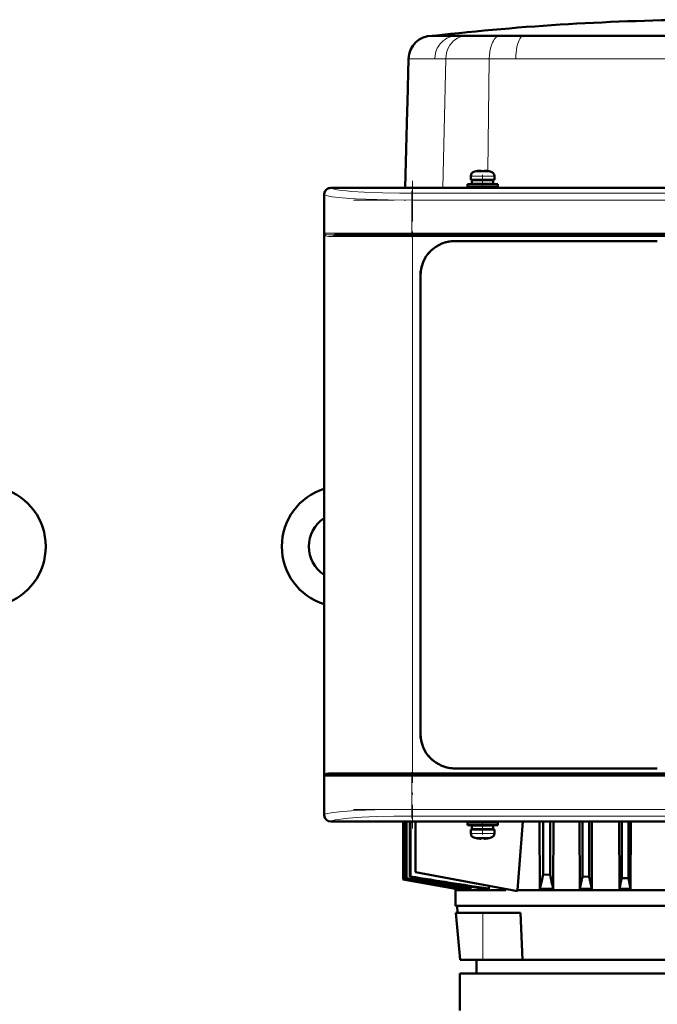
# Model space of a CAD drawing. Extents: x -1351 to 1763, y -1300 to 601.
# Tile 61 of 91: x 239 to 428, y 292 to 584. Entities that reach past the tile are written whole.
import ezdxf

# ---------------------------------------------------------------- set-up
doc = ezdxf.new("R2010")
doc.units = 0
doc.linetypes.add('DASHDOT', pattern=[18.5, 12, -3, 0.5, -3])

msp = doc.modelspace()

# ---------------------------------------------------------------- linework, layer by layer
at = {"color": 7, "lineweight": 50}
for p, q in [((361.68, 579.62), (361.13, 579.62)), ((361.64, 579.62), (361.59, 579.62)), ((441.59, 579.62), (361.64, 579.62)), ((368.52, 579.62), (361.68, 579.62)), ((371.44, 579.62), (368.52, 579.62)), ((373.59, 579.62), (371.44, 579.62)), ((375.36, 579.62), (373.59, 579.62)), ((375.38, 579.62), (375.36, 579.62)), ((381.23, 579.62), (375.38, 579.62)), ((388.26, 579.62), (381.23, 579.62)), ((409.02, 579.62), (388.26, 579.62)), ((413.27, 579.62), (409.02, 579.62)), ((441.59, 579.62), (413.27, 579.62)), ((353.8, 559.9), (354.13, 572.8)), ((353.73, 557.4), (353.8, 559.9)), ((353.13, 534.54), (353.73, 557.4)), ((372.6, 538.02), (372.6, 536.89)), ((374.18, 539.42), (374.17, 539.43)), ((375.6, 539.42), (375.6, 539.57)), ((376.6, 539.42), (376.6, 539.57)), ((378.03, 539.43), (378.02, 539.42)), ((379.6, 538.02), (379.6, 536.89)), ((331.1, 534.54), (338.95, 534.54)), ((552.08, 534.51), (331.12, 534.51)), ((338.95, 534.54), (338.96, 534.51)), ((338.95, 534.53), (343.25, 534.53)), ((343.25, 534.54), (440.95, 534.54)), ((343.25, 534.51), (343.25, 534.54)), ((371.6, 535.59), (376.1, 535.59)), ((371.6, 535.59), (371.6, 534.79)), ((371.6, 534.79), (376.1, 534.79)), ((376.1, 536.89), (372.6, 536.89)), ((372.95, 536.79), (376.1, 536.79)), ((372.95, 535.69), (372.95, 536.79)), ((372.95, 535.69), (376.1, 535.69)), ((374.1, 536.79), (374.1, 536.89)), ((374.1, 535.59), (374.1, 535.69)), ((374.1, 534.54), (374.1, 534.79)), ((376.1, 536.89), (379.6, 536.89)), ((379.25, 536.79), (376.1, 536.79)), ((379.25, 535.69), (376.1, 535.69)), ((376.1, 535.59), (380.6, 535.59)), ((376.1, 534.79), (380.6, 534.79)), ((378.1, 536.89), (378.1, 536.79)), ((378.1, 535.69), (378.1, 535.59)), ((378.1, 534.79), (378.1, 534.54)), ((379.25, 536.79), (379.25, 535.69)), ((380.6, 535.59), (380.6, 534.79)), ((329.1, 524.69), (329.1, 532.54)), ((329.13, 532.52), (329.13, 348.56)), ((329.13, 524.68), (329.1, 524.69)), ((329.11, 520.39), (329.11, 524.69)), ((329.1, 444.69), (329.1, 520.39)), ((329.1, 520.39), (329.13, 520.39)), ((332.19, 520.54), (355.31, 520.54)), ((355.31, 520.54), (527.9, 520.54)), ((367.9, 518.74), (427.9, 518.74)), ((367.9, 518.74), (427.9, 518.74)), ((357.7, 372.54), (357.7, 508.54)), ((329.13, 444.68), (329.1, 444.69)), ((329.11, 440.39), (329.11, 444.69)), ((329.1, 360.69), (329.1, 440.39)), ((329.1, 440.39), (329.13, 440.39)), ((427.9, 362.34), (367.9, 362.34)), ((329.13, 360.68), (329.1, 360.69)), ((329.11, 356.39), (329.11, 360.69)), ((332.19, 360.54), (355.31, 360.54)), ((527.9, 360.54), (355.31, 360.54)), ((329.1, 348.54), (329.1, 356.39)), ((329.1, 356.39), (329.13, 356.39)), ((338.95, 346.54), (331.1, 346.54)), ((552.08, 346.57), (331.12, 346.57)), ((338.96, 346.57), (338.95, 346.54)), ((343.25, 346.54), (338.95, 346.54)), ((343.25, 346.54), (343.25, 346.57)), ((440.95, 346.54), (343.25, 346.54)), ((352.59, 329.4), (352.59, 346.54)), ((352.6, 329.4), (352.6, 346.54)), ((352.78, 329.47), (352.78, 346.54)), ((352.86, 346.54), (352.86, 329.51)), ((353.42, 329.74), (353.42, 346.54)), ((353.58, 329.8), (353.58, 346.54)), ((354.51, 330.18), (354.51, 346.54)), ((354.75, 330.27), (354.75, 346.54)), ((356.25, 346.54), (356.25, 331.54)), ((376.1, 346.29), (371.6, 346.29)), ((371.6, 345.49), (371.6, 346.29)), ((376.1, 345.49), (371.6, 345.49)), ((376.1, 345.39), (372.95, 345.39)), ((372.95, 344.29), (372.95, 345.39)), ((374.1, 346.29), (374.1, 346.54)), ((374.1, 345.39), (374.1, 345.49)), ((376.1, 346.29), (380.6, 346.29)), ((376.1, 345.49), (380.6, 345.49)), ((379.25, 345.39), (376.1, 345.39)), ((378.1, 346.54), (378.1, 346.29)), ((378.1, 345.49), (378.1, 345.39)), ((379.25, 345.39), (379.25, 344.29)), ((380.6, 345.49), (380.6, 346.29)), ((392.99, 346.54), (393.04, 326.66)), ((394.09, 346.54), (394.09, 330.9)), ((396.09, 346.54), (396.09, 330.78)), ((397.09, 346.54), (397.04, 326.66)), ((404.87, 346.54), (404.91, 326.66)), ((405.72, 346.54), (405.72, 330.27)), ((407.72, 346.54), (407.72, 330.18)), ((408.51, 346.54), (408.47, 326.66)), ((416.64, 346.54), (416.68, 326.66)), ((417.34, 346.54), (417.34, 329.8)), ((419.34, 346.54), (419.34, 329.74)), ((420.01, 346.54), (419.97, 326.66)), ((372.6, 344.19), (376.1, 344.19)), ((372.6, 343.06), (372.6, 344.19)), ((376.1, 344.29), (372.95, 344.29)), ((374.1, 344.19), (374.1, 344.29)), ((374.17, 341.65), (374.18, 341.66)), ((375.6, 341.66), (375.6, 341.51)), ((379.25, 344.29), (376.1, 344.29)), ((379.6, 344.19), (376.1, 344.19)), ((376.6, 341.66), (376.6, 341.51)), ((378.02, 341.66), (378.03, 341.65)), ((378.1, 344.29), (378.1, 344.19)), ((379.6, 343.06), (379.6, 344.19)), ((354.75, 330.27), (354.51, 330.18)), ((386.49, 325.93), (356.25, 331.54)), ((394.09, 330.9), (396.09, 330.78)), ((405.72, 330.27), (407.72, 330.18)), ((352.59, 329.4), (352.6, 329.4)), ((368.12, 326.66), (352.59, 329.4)), ((368.13, 326.66), (352.6, 329.4)), ((352.86, 329.51), (352.78, 329.47)), ((352.78, 329.47), (368.81, 326.66)), ((353.58, 329.8), (353.42, 329.74)), ((372.5, 327.22), (372.47, 326.66)), ((377.98, 327.51), (377.93, 326.66)), ((417.34, 329.8), (419.34, 329.74)), ((419.97, 326.66), (419.34, 329.74)), ((368.12, 326.66), (368.09, 326.24)), ((368.09, 326.24), (383.02, 326.24)), ((368.09, 326.24), (368.09, 321.54)), ((368.12, 326.66), (368.13, 326.66)), ((368.14, 326.78), (368.13, 326.66)), ((368.81, 326.66), (369.31, 326.66)), ((369.33, 327.01), (369.31, 326.66)), ((371.37, 326.66), (372.47, 326.66)), ((376.01, 326.66), (377.93, 326.66)), ((383.02, 326.58), (383.02, 326.24)), ((386.49, 326.24), (496.7, 326.24)), ((386.49, 326.24), (386.49, 325.93)), ((397.04, 326.66), (393.04, 326.66)), ((408.47, 326.66), (404.91, 326.66)), ((419.97, 326.66), (416.68, 326.66)), ((368.09, 321.54), (506.1, 321.54)), ((368.69, 319.54), (368.52, 321.54)), ((368.22, 319.54), (376.22, 319.54)), ((369.44, 305.54), (368.22, 319.54)), ((376.22, 319.54), (387.35, 319.54)), ((387.35, 319.54), (387.9, 305.54)), ((369.45, 305.54), (371.12, 305.54)), ((371.12, 305.54), (376.22, 305.54)), ((374.33, 305.54), (374.33, 301.54)), ((376.22, 305.54), (387.9, 305.54)), ((387.9, 305.54), (441.59, 305.54)), ((441.6, 301.54), (369.35, 301.54)), ((369.35, 301.54), (369.35, 290.54))]:
    msp.add_line(p, q, dxfattribs=at)
at = {"color": 7, "lineweight": 18}
for p, q in [((354.7, 572.8), (354.13, 572.8)), ((361.91, 572.8), (354.7, 572.8)), ((365.18, 572.8), (361.91, 572.8)), ((364.29, 534.54), (365.18, 572.8)), ((370.42, 572.8), (365.18, 572.8)), ((370.47, 572.8), (370.42, 572.8)), ((372.82, 572.8), (370.47, 572.8)), ((378.1, 572.8), (372.82, 572.8)), ((378.1, 572.8), (377.7, 539.48)), ((385.96, 572.8), (378.1, 572.8)), ((441.59, 572.8), (385.96, 572.8)), ((372.6, 538.02), (376.07, 538.02)), ((373.53, 539.26), (376.08, 539.26)), ((376.07, 538.02), (376.1, 538.02)), ((376.08, 539.26), (376.1, 539.26)), ((376.1, 539.26), (378.67, 539.26)), ((376.1, 538.02), (379.6, 538.02)), ((331.12, 534.51), (331.19, 534.45)), ((329.19, 532.45), (329.13, 532.52)), ((329.19, 521.04), (329.19, 532.45)), ((355.13, 532.89), (528.07, 532.89)), ((355.13, 532.89), (355.13, 530.89)), ((355.13, 530.89), (355.13, 521.04)), ((528.07, 530.89), (355.13, 530.89)), ((355.13, 521.04), (329.19, 521.04)), ((329.37, 520.56), (329.37, 360.52)), ((331.73, 520.04), (355.31, 520.04)), ((355.13, 521.04), (528.07, 521.04)), ((355.13, 520.54), (355.13, 521.04)), ((355.31, 520.04), (355.31, 520.54)), ((527.9, 520.04), (355.31, 520.04)), ((355.31, 520.04), (355.31, 361.04)), ((329.19, 360.04), (337.42, 360.04)), ((329.19, 348.63), (329.19, 360.04)), ((355.31, 361.04), (331.73, 361.04)), ((337.42, 360.04), (355.13, 360.04)), ((355.13, 360.04), (355.13, 360.54)), ((528.07, 360.04), (355.13, 360.04)), ((355.13, 360.04), (355.13, 350.19)), ((355.31, 361.04), (527.9, 361.04)), ((355.31, 361.04), (355.31, 360.54)), ((329.13, 348.56), (329.19, 348.63)), ((355.13, 350.19), (528.07, 350.19)), ((355.13, 348.19), (355.13, 350.19)), ((528.07, 348.19), (355.13, 348.19)), ((331.19, 346.63), (331.12, 346.57)), ((376.1, 343.06), (372.6, 343.06)), ((376.1, 341.81), (373.53, 341.81)), ((376.13, 343.06), (376.1, 343.06)), ((376.13, 341.81), (376.1, 341.81)), ((376.13, 343.06), (379.6, 343.06)), ((378.67, 341.81), (376.13, 341.81)), ((376.22, 305.54), (376.22, 319.54))]:
    msp.add_line(p, q, dxfattribs=at)
at = {"color": 7, "linetype": 'DASHDOT', "lineweight": 18, "ltscale": 0.000782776}
msp.add_line((375.1, 539.57), (375.1, 539.6), dxfattribs=at)
at = {"color": 7, "linetype": 'DASHDOT', "lineweight": 18, "ltscale": 0.104372}
msp.add_line((376.1, 538.37), (376.1, 534.19), dxfattribs=at)
at = {"color": 7, "linetype": 'DASHDOT', "lineweight": 18, "ltscale": 0.000926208}
msp.add_line((377.1, 539.57), (377.1, 539.6), dxfattribs=at)
at = {"color": 7, "linetype": 'DASHDOT', "lineweight": 18}
for p, q in [((355.31, 536.56), (355.31, 344.51)), ((337.84, 530.89), (545.37, 530.89)), ((545.37, 521.04), (337.84, 521.04)), ((338.05, 520.04), (545.16, 520.04)), ((337.84, 360.04), (545.37, 360.04)), ((545.16, 361.04), (338.05, 361.04)), ((337.84, 350.19), (545.37, 350.19))]:
    msp.add_line(p, q, dxfattribs=at)
at = {"color": 7, "linetype": 'DASHDOT', "lineweight": 18, "ltscale": 0.342406}
msp.add_line((355.13, 533.59), (355.13, 519.9), dxfattribs=at)
at = {"color": 7, "linetype": 'DASHDOT', "lineweight": 18, "ltscale": 0.34239}
msp.add_line((355.13, 361.18), (355.13, 347.48), dxfattribs=at)
at = {"color": 7, "linetype": 'DASHDOT', "lineweight": 18, "ltscale": 0.104369}
msp.add_line((376.1, 342.71), (376.1, 346.89), dxfattribs=at)
at = {"color": 7, "linetype": 'DASHDOT', "lineweight": 18, "ltscale": 0.000941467}
msp.add_line((375.1, 341.51), (375.1, 341.47), dxfattribs=at)
at = {"color": 7, "linetype": 'DASHDOT', "lineweight": 18, "ltscale": 0.000794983}
msp.add_line((377.1, 341.51), (377.1, 341.48), dxfattribs=at)
at = {"color": 7, "lineweight": 18}
for points in [[(368.52, 579.62), (367.75, 579.57), (366.99, 579.43), (366.26, 579.2), (365.55, 578.88), (364.96, 578.52), (364.4, 578.1), (363.89, 577.62), (363.54, 577.23), (363.22, 576.81), (362.93, 576.36), (362.67, 575.89), (362.27, 574.91), (362.01, 573.87), (361.91, 572.8)], [(371.44, 579.62), (370.71, 579.57), (370, 579.43), (369.3, 579.2), (368.64, 578.88), (368.21, 578.62), (367.81, 578.32), (367.42, 577.98), (367.06, 577.62), (366.42, 576.81), (365.91, 575.9), (365.53, 574.91), (365.28, 573.87), (365.18, 572.8)], [(381.23, 579.62), (380.98, 579.6), (380.74, 579.54), (380.5, 579.43), (380.27, 579.28), (379.83, 578.89), (379.55, 578.53), (379.29, 578.12), (379.04, 577.63), (378.82, 577.09), (378.48, 575.97), (378.27, 574.95), (378.15, 573.89), (378.1, 572.8)], [(388.26, 579.62), (387.94, 579.55), (387.63, 579.36), (387.34, 579.04), (387.12, 578.7), (386.91, 578.3), (386.57, 577.36), (386.3, 576.3), (386.16, 575.48), (386.05, 574.64), (385.99, 573.73), (385.96, 572.8)], [(355.13, 532.89), (351.47, 532.91), (346.47, 533), (341.01, 533.21), (337.37, 533.43), (335.73, 533.58), (333.68, 533.81), (332.96, 533.92), (332.14, 534.08), (331.72, 534.19), (331.33, 534.35), (331.19, 534.45)], [(355.13, 530.89), (348.1, 530.95), (344.71, 531.03), (341.45, 531.14), (338.41, 531.28), (335.64, 531.46), (333.37, 531.65), (331.51, 531.87), (330.54, 532.02), (329.8, 532.19), (329.33, 532.36), (329.19, 532.45)], [(332.19, 520.54), (331.18, 520.55), (330.38, 520.59), (329.77, 520.67), (329.56, 520.73), (329.43, 520.8)], [(329.98, 520.16), (329.67, 520.27), (329.55, 520.34)], [(331.73, 520.04), (330.83, 520.06), (330.45, 520.09), (329.98, 520.16)], [(329.55, 360.74), (329.83, 360.87), (329.98, 360.91)], [(329.98, 360.91), (330.45, 360.99), (330.83, 361.02), (331.73, 361.04)], [(329.19, 348.63), (329.38, 348.74), (329.68, 348.85), (330.09, 348.96), (331.23, 349.17), (332.76, 349.36), (334.61, 349.54), (338.61, 349.8), (344.11, 350.03), (347.68, 350.12), (355.13, 350.19)], [(355.13, 348.19), (349.79, 348.15), (344.61, 348.02), (340.26, 347.83), (336.38, 347.56), (334.72, 347.4), (333.3, 347.21), (332.4, 347.05), (331.72, 346.88), (331.31, 346.72), (331.19, 346.63)]]:
    msp.add_lwpolyline(points, dxfattribs=at)
at = {"color": 7, "lineweight": 50}
for points in [[(375.6, 539.57), (375.6, 539.57), (375.6, 539.58), (375.59, 539.58), (375.57, 539.58), (375.52, 539.59), (375.38, 539.59), (375.1, 539.57)], [(375.6, 539.57), (375.6, 539.57), (375.6, 539.58), (375.59, 539.58), (375.55, 539.59)], [(376.6, 539.57), (376.6, 539.57), (376.61, 539.58), (376.61, 539.58), (376.63, 539.58), (376.69, 539.59), (377.1, 539.57)], [(329.43, 360.28), (329.61, 360.37), (329.76, 360.42), (330.14, 360.48), (331.02, 360.53), (332.19, 360.54)], [(375.6, 341.51), (375.6, 341.5), (375.6, 341.5), (375.59, 341.5), (375.57, 341.49), (375.51, 341.49), (375.1, 341.51)], [(376.6, 341.51), (376.6, 341.5), (376.61, 341.5), (376.62, 341.5), (376.65, 341.49)], [(376.6, 341.51), (376.6, 341.51), (376.61, 341.5), (376.61, 341.5), (376.63, 341.49), (376.68, 341.49), (376.83, 341.49), (377.1, 341.51)], [(394.09, 330.9), (393.55, 328.61), (393.04, 326.66)]]:
    msp.add_lwpolyline(points, dxfattribs=at)
for centre, radius, start, end in [((446.39, -171.03), 755.42, 90.36381, 96.44138), ((361.13, 572.62), 7, 89.9987, 178.5013), ((373.9, 538.02), 1.3, 106.6015, 180), ((376.1, 530.64), 9, 102.3778, 106.6015), ((376.1, 530.64), 8.99, 96.3897, 102.3492), ((376.1, 530.64), 8.99, 96.3893, 102.3497), ((375.54, 535.79), 3.8, 92.2846, 96.5812), ((376.1, 529.53), 9.9, 89.9998, 92.8943), ((376.1, 529.53), 9.9, 89.9998, 92.8943), ((376.1, 529.53), 9.9, 87.106, 89.9999), ((376.1, 529.53), 9.9, 87.106, 89.9999), ((376.65, 535.55), 4.04, 83.5188, 86.8258), ((376.1, 530.64), 8.99, 77.6503, 83.6107), ((376.1, 530.64), 8.99, 77.6503, 83.6107), ((376.1, 530.64), 9, 73.3984, 77.6222), ((378.3, 538.02), 1.3, 0, 73.3984), ((367.9, 508.54), 10.2, 89.9994, 180.0006), ((367.9, 508.54), 10.2, 89.9964, 110.6188), ((367.91, 508.53), 10.21, 127.3888, 142.5021), ((367.92, 508.54), 10.21, 158.5916, 179.9845), ((367.9, 508.54), 10.2, 158.5851, 180.0015), ((228.59, 428.14), 18, 287.8193, 72.1982), ((334.59, 428.14), 18, 107.7635, 252.2361), ((334.59, 428.14), 10, 123.3102, 236.6898), ((367.9, 372.54), 10.2, 179.9994, 270.0006), ((367.9, 372.54), 10.2, 179.9966, 200.6207), ((367.91, 372.54), 10.21, 217.3871, 232.5019), ((367.9, 372.54), 10.2, 248.5852, 270.0015), ((20640.38, -1157.51), 20308.16, 175.752707, 175.810135), ((373.9, 343.06), 1.3, 180, 253.3985), ((376.1, 350.44), 9, 253.3985, 257.6222), ((376.1, 350.44), 8.99, 257.6503, 263.6107), ((376.1, 350.44), 8.99, 257.6503, 263.6107), ((376.1, 351.55), 9.9, 267.106, 269.9999), ((376.1, 351.55), 9.9, 267.106, 269.9999), ((376.1, 351.55), 9.9, 269.9998, 272.8943), ((376.1, 351.55), 9.9, 269.9998, 272.8943), ((376.1, 350.44), 8.99, 276.3897, 282.3492), ((376.1, 350.44), 8.99, 276.3893, 282.3497), ((376.1, 350.44), 9, 282.3778, 286.6016), ((378.3, 343.06), 1.3, 286.6016, 360), ((375.56, 345.52), 4.04, 263.5178, 266.839), ((376.68, 345.06), 3.58, 272.1823, 275.7449), ((935.63, 3810.64), 3528.65, 260.521, 260.87465), ((708.64, 2523.95), 2222.04, 260.83579, 261.44077), ((595.76, 374.36), 204.36, 192.3107, 193.4976), ((162.19, 382.91), 249.15, 346.9513, 347.8027), ((853.63, 423.4), 455.55, 191.8083, 192.2609), ((2549.47, 12970.23), 12830.16, 260.142026, 260.216585), ((1852.17, 9013.42), 8812.07, 260.207555, 260.32597), ((1076.68, 4618.25), 4348.98, 260.42893, 260.68124), ((-157.07, 448.74), 586.6, 347.98815, 348.30174)]:
    msp.add_arc(centre, radius, start, end, dxfattribs=at)
at = {"color": 7, "lineweight": 18}
for centre, radius, start, end in [((330.08, 521.69), 1.1, 216.3283, 234.0516), ((343.6, 526), 15.24, 198.9989, 200.9203), ((329.86, 520.55), 0.492, 149.8643, 179.2151), ((329.85, 520.76), 0.523, 202.7294, 234.4166), ((332.26, 520.04), 0.528, 138.5071, 180.4704), ((332.19, 520.11), 0.433, 90.6331, 138.6703), ((343.6, 355.08), 15.24, 159.0795, 161.0013), ((330.08, 359.38), 1.11, 125.9526, 143.6664), ((329.81, 360.35), 0.472, 123.3931, 158.8378), ((329.86, 360.53), 0.492, 180.7849, 210.1357), ((332.26, 361.03), 0.528, 179.529, 221.481), ((332.19, 360.97), 0.433, 221.3324, 269.3679)]:
    msp.add_arc(centre, radius, start, end, dxfattribs=at)
at = {"color": 7, "lineweight": 50}
for centre, major_axis, ratio, start_param, end_param in [((331.1, 532.54), (-1.41, -1.41), 0.999973, 3.927013, 5.497782), ((331.13, 532.51), (1.42, -1.42), 0.995146, 2.358627, 3.924558), ((331.1, 348.54), (1.41, -1.41), 0.999973, 3.926996, 5.497765), ((331.13, 348.57), (1.42, 1.42), 0.995146, 2.358627, 3.924558)]:
    msp.add_ellipse(centre, major_axis=major_axis, ratio=ratio, start_param=start_param, end_param=end_param, dxfattribs=at)
at = {"color": 7, "lineweight": 18}
for centre, major_axis, start_param, end_param in [((331.19, 532.45), (-1.41, -1.41), 3.929423, 5.495354), ((331.19, 348.63), (-1.41, 1.41), 0.787832, 2.353762)]:
    msp.add_ellipse(centre, major_axis=major_axis, ratio=0.995146, start_param=start_param, end_param=end_param, dxfattribs=at)

doc.saveas('drawing.dxf')
